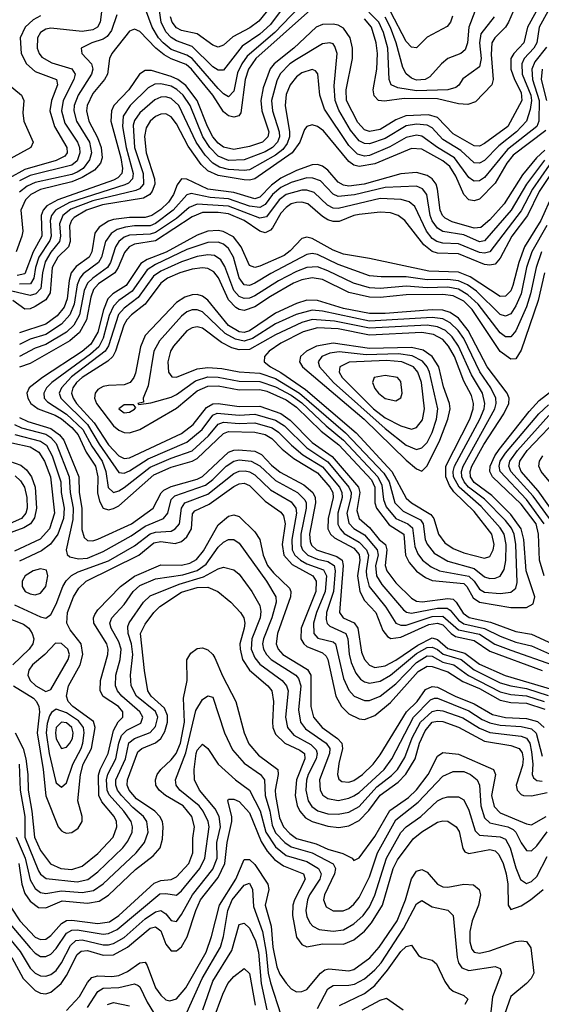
# Model space of a CAD drawing. Header units: inches. Extents: x 501365 to 657855, y 482276 to 547543.
# Tile 45 of 256: x 532210 to 534207, y 502231 to 505999. Entities that reach past the tile are written whole.
import ezdxf

# ---------------------------------------------------------------- set-up
doc = ezdxf.new("R2010")
doc.units = ezdxf.units.IN
doc.header["$MEASUREMENT"] = 0
doc.layers.add('A5530', color=7, linetype='Continuous')

msp = doc.modelspace()

# ---------------------------------------------------------------- linework, layer by layer
at = {"layer": 'A5530', "color": 5}
for points, elevation in [([(533310, 506079), (533187.4, 505950), (533081.3, 505858.7), (533060.3, 505830), (533044.5, 505795.5), (533030, 505725.3), (533010, 505703.1), (532990, 505715.5), (532970, 505735.7), (532870, 505850.2), (532850, 505863), (532790, 505884.6), (532758.9, 505910), (532741.3, 505930), (532717.4, 505970), (532683.4, 506063.4)], 2160), ([(533242.4, 506077.6), (533170, 505980.5), (533130, 505943.3), (533062.5, 505897.5), (532990, 505805.2), (532970, 505805.7), (532950, 505818.1), (532870, 505896.7), (532810, 505917.5), (532790, 505930.2), (532770, 505952.7), (532752, 505990), (532739.8, 506070)], 2140), ([(533323.5, 506036.5), (533113.7, 505850), (533086.5, 505810), (533073.2, 505770), (533057.2, 505642.8), (533049.1, 505630.9), (533030, 505625.9), (533010, 505630.9), (532990, 505646.5), (532949.6, 505710), (532868.6, 505810), (532847.2, 505827.2), (532790, 505848.8), (532763.8, 505863.8), (532731.6, 505890), (532670, 505953.2), (532650, 505963.2), (532630, 505954.7), (532563.3, 505870), (532554.1, 505850), (532546.8, 505790), (532535.4, 505770), (532490, 505716.9), (532468.6, 505670), (532466.2, 505650), (532474.8, 505610), (532508.6, 505548.6), (532522.3, 505510), (532525.5, 505470), (532520, 505450), (532496.8, 505423.2), (532450, 505394.4), (532410, 505378.8), (532290, 505348.9), (532252.9, 505330), (532232.2, 505310), (532214.6, 505270), (532222.1, 505190), (532218, 505170), (532196.3, 505110)], 2180), ([(534187.1, 506030), (534154.8, 505970), (534140.5, 505910), (534102.3, 505870), (534090.1, 505850), (534090.2, 505810), (534104.3, 505770), (534130, 505720.4), (534133.3, 505690), (534078.5, 505590), (533990, 505524.6), (533970, 505515.4), (533950, 505516.6), (533870, 505562.3), (533810, 505624.1), (533775.1, 505635.1), (533689, 505631), (533650, 505615.9), (533590, 505578.2), (533550, 505570.5), (533530, 505577.8), (533505.4, 505605.4), (533461.2, 505690), (533460.3, 505730), (533484.3, 505850), (533484.1, 505890), (533475.3, 505930), (533450, 505966.2), (533430, 505977.4), (533410, 505982.2), (533370, 505980.4), (533345.8, 505970), (533259.9, 505890), (533184.1, 505830), (533168.6, 505811.4), (533141.8, 505738.2), (533133.1, 505690), (533137, 505650), (533163.5, 505570), (533160.2, 505550), (533139.6, 505530), (533090, 505513.2), (533030, 505502.4), (532990, 505510.5), (532970, 505525.8), (532950, 505550.9), (532929.1, 505590), (532890, 505689.9), (532846.5, 505746.5), (532816.1, 505770), (532790, 505781.4), (532715.4, 505804.6), (532690, 505804.8), (532669.1, 505790.9), (532627.9, 505730), (532570.9, 505670), (532561.2, 505650), (532559.2, 505610), (532597.7, 505470), (532604.2, 505430), (532600.8, 505410), (532586.5, 505393.5), (532570, 505384.2), (532355.7, 505310), (532313.7, 505286.3), (532299.6, 505270), (532292, 505250), (532295.5, 505170), (532261.9, 505110), (532230, 505026.1), (532200.2, 505019.8)], 2220), ([(532526.5, 506050), (532518.1, 505990), (532507.5, 505970), (532490, 505959.7), (532450, 505953.1), (532330, 505966.6), (532310, 505962.5), (532290.1, 505950), (532278.7, 505930), (532277.1, 505890), (532284.3, 505870), (532295.5, 505855.5), (532333.3, 505833.3), (532410, 505811.4), (532423.2, 505790), (532417.7, 505770), (532376.3, 505690), (532370.5, 505650), (532383, 505603), (532431.7, 505530), (532439.3, 505510), (532440.7, 505490), (532430, 505459.3), (532410, 505441.6), (532250, 505402), (532210, 505382.2)], 2140), ([(534232, 506030), (534199.6, 505970), (534190.7, 505910), (534178.7, 505890), (534141.9, 505850), (534132.8, 505830), (534134.1, 505790), (534166.8, 505710), (534169.9, 505690), (534165, 505655), (534150.1, 505610), (534112.4, 505570), (534044, 505516), (533990, 505460.2), (533970, 505449.6), (533950, 505451.2), (533898.7, 505498.7), (533830, 505541), (533790, 505585.2), (533770, 505595.8), (533730, 505598.6), (533690, 505592.4), (533610, 505544.7), (533550, 505523.2), (533530, 505524.5), (533510, 505535.8), (533476.7, 505576.7), (533432.7, 505652.7), (533417.8, 505690), (533413.6, 505746.4), (533425.4, 505870), (533416.9, 505896.9), (533410, 505905.9), (533397.6, 505910), (533370, 505906.2), (533270, 505847.1), (533244.8, 505830), (533207.7, 505792.3), (533195.3, 505764.7), (533174, 505690), (533178, 505650), (533204.1, 505570), (533204.3, 505550), (533197.1, 505530), (533177.6, 505510), (533150, 505493.6), (533070, 505462), (533010, 505460.1), (532970, 505476.3), (532937.9, 505510), (532912, 505550), (532863.4, 505670), (532836.4, 505710), (532812.2, 505732.2), (532790, 505744.2), (532750, 505753.6), (532727.8, 505752.2), (532701.7, 505738.3), (532632.7, 505670), (532606.5, 505630), (532603.9, 505590), (532617.5, 505510), (532644.8, 505410), (532642.3, 505390), (532626.6, 505373.4), (532613.3, 505366.7), (532400.9, 505299.1), (532347.1, 505270), (532331.9, 505250), (532326.6, 505230), (532330.6, 505170), (532325.5, 505154.5), (532283.8, 505090), (532270.3, 505050), (532264.4, 505010), (532251.6, 504988.4), (532210, 504987)], 2240), ([(533170, 506047.5), (533126.2, 505993.8), (533091.7, 505968.3), (533026.2, 505933.8), (532990, 505901.7), (532970, 505894.3), (532950, 505901), (532890, 505944.3), (532830, 505957), (532810, 505967.4), (532794.4, 505990), (532787.9, 506010)], 2120), ([(534099, 506030), (534081.8, 505990), (534069.7, 505970), (534028.8, 505930), (534017.7, 505910), (534014.7, 505865.3), (534022.8, 505770), (534018.2, 505750), (533955, 505685), (533926.1, 505673.9), (533890, 505677.2), (533810, 505695.7), (533682.5, 505697.5), (533607.1, 505687.1), (533583.9, 505690), (533567.5, 505707.5), (533563.2, 505730), (533577, 505810), (533580.2, 505870), (533575.4, 505910), (533557, 505970), (533530, 506002.5)], 2180), ([(533953.3, 506030), (533930, 505970.9), (533925.2, 505910), (533916.3, 505883.7), (533899.2, 505870), (533849.5, 505850), (533824.6, 505830), (533780.1, 505779.9), (533762.7, 505770), (533730, 505767.9), (533710, 505775.2), (533690, 505791.1), (533676.5, 505816.5), (533651.9, 505910), (533630, 505969.5), (533610, 506008.8)], 2140), ([(533867.2, 506012.8), (533860.2, 505990), (533847, 505973), (533770, 505931.6), (533730, 505890.8), (533710, 505894.2), (533690, 505915.7), (533630.5, 506030.5)], 2120), ([(532290, 506013.6), (532261.8, 505998.2), (532231.3, 505970), (532212.4, 505930), (532216.2, 505870), (532236.7, 505830), (532270, 505800.9), (532351.3, 505770), (532355.3, 505750), (532331.4, 505690), (532325.7, 505650), (532344, 505590), (532391.3, 505510), (532391.9, 505490), (532383, 505477), (532350, 505459.7), (532230, 505426.2), (532170, 505391.9)], 2120), ([(532582.1, 506017.9), (532562.1, 505957.9), (532545.1, 505934.9), (532530, 505924.1), (532486.9, 505910), (532446, 505890), (532448.5, 505870), (532484.9, 505830), (532490.7, 505810), (532485.3, 505790), (532433.7, 505710), (532419.1, 505670), (532417.2, 505650), (532427.3, 505610), (532477.7, 505530), (532484.8, 505490), (532477.4, 505462.6), (532453.6, 505430), (532430, 505415.1), (532410, 505406.9), (532270, 505376.1), (532238.4, 505361.6), (532210, 505339.4)], 2160), ([(534027.4, 506010), (533975.2, 505944.8), (533970.7, 505910), (533977.2, 505850), (533970, 505818.4), (533907.3, 505772.7), (533891.4, 505748.6), (533880, 505740), (533850, 505730), (533730, 505726.6), (533658.1, 505738.1), (533632.6, 505750), (533624.3, 505770), (533620.1, 505890), (533603.1, 505950), (533584.8, 505990), (533547.2, 506027.2)], 2160), ([(534226.8, 505893.2), (534182.8, 505837.2), (534171.2, 505810), (534173.3, 505770), (534199.3, 505690), (534197.6, 505610), (534190, 505590), (534077.4, 505502.6), (533990, 505395.3), (533970, 505382.1), (533950, 505380.6), (533944.3, 505384.3), (533930, 505395.5), (533875.2, 505470), (533809.9, 505510), (533750, 505553.8), (533730, 505556.5), (533690, 505548), (533627.1, 505512.9), (533550, 505478.9), (533530, 505476.5), (533503.9, 505483.9), (533470, 505517.3), (533376.7, 505656.7), (533359.4, 505710), (533351.4, 505791.4), (533342.9, 505802.9), (533330, 505808.5), (533290, 505795.2), (533270, 505780.6), (533245.2, 505750), (533230, 505712.9), (533226, 505670), (533243.7, 505570), (533242.8, 505550), (533234.6, 505525.4), (533217.4, 505502.6), (533190, 505480.1), (533090, 505424.7), (533070, 505421.5), (533010, 505425.8), (532974.9, 505434.9), (532949.4, 505449.4), (532920.9, 505480.9), (532886.4, 505530), (532819.7, 505670), (532790, 505697.1), (532770, 505703.5), (532750, 505702.6), (532727.7, 505692.3), (532670, 505642.5), (532650, 505613.5), (532644.9, 505595.1), (532649.4, 505510), (532682.9, 505410), (532684.1, 505370), (532669, 505351), (532655.3, 505344.7), (532490, 505305.5), (532406.6, 505273.4), (532375.5, 505250), (532362.8, 505217.2), (532366.1, 505170), (532362.8, 505150), (532330, 505108.9), (532308.2, 505071.8), (532297.2, 505030), (532291.5, 504970), (532271.9, 504950), (532250, 504943.6), (532130, 504971.3)], 2260), ([(534210, 505810), (534206.3, 505770), (534227, 505690)], 2280), ([(532158.9, 505758.9), (532216.8, 505710), (532221.4, 505701.4), (532225.9, 505690), (532222.2, 505642.2), (532225.9, 505610), (532261.6, 505530), (532252.7, 505510), (532147.8, 505452.2)], 2080), ([(534225.2, 505574.8), (534099.7, 505480.3), (534075.6, 505450), (534030, 505373.6), (533970, 505312.5), (533950, 505305.2), (533929.4, 505310), (533910, 505330.4), (533880.6, 505400.6), (533856.9, 505436.9), (533830, 505458.3), (533750, 505503), (533710, 505506.5), (533570, 505447.5), (533510, 505437.7), (533490, 505442.4), (533470, 505455.9), (533373.5, 505573.5), (533350, 505590.7), (533330, 505596.7), (533310, 505590.5), (533301.2, 505578.8), (533283, 505530), (533253.6, 505490), (533110, 505390), (533090, 505384.2), (533070, 505385.6), (532970, 505402.6), (532930, 505420.4), (532904.9, 505444.9), (532855.5, 505515.5), (532810, 505600.1), (532790, 505627.2), (532770, 505638.4), (532750, 505637.2), (532730, 505628), (532709.4, 505610), (532694.8, 505585.2), (532687.7, 505552.3), (532695, 505490), (532726.2, 505390), (532727.4, 505370), (532717.8, 505342.2), (532708.8, 505330), (532684.3, 505315.7), (532527.5, 505290), (532466.1, 505270), (532418.6, 505241.4), (532408.2, 505230), (532401.2, 505210), (532404.1, 505150), (532396.6, 505130), (532355.8, 505090), (532334.6, 505050), (532326.5, 504953.5), (532310, 504927.3), (532270, 504901.1), (532250, 504892.3), (532230, 504891), (532184.4, 504924.4)], 2280), ([(534220.9, 505499.1), (534189.2, 505470), (534134.8, 505405.2), (534065.4, 505294.6), (534010, 505232.6), (533976, 505204), (533950, 505200.5), (533865.4, 505225.4), (533839.3, 505239.3), (533828.9, 505250), (533819.7, 505270), (533810.4, 505350), (533804.2, 505370), (533789.6, 505389.6), (533770, 505402.2), (533730, 505414.4), (533670, 505408.4), (533529.5, 505369.5), (533470, 505362.3), (533450, 505365.4), (533430, 505376.9), (533390, 505423.5), (533370, 505438.7), (533350, 505445), (533330, 505443.2), (533270, 505421.6), (533210, 505393), (533174.1, 505365.9), (533130, 505320.3), (533110, 505313.8), (533030, 505338.1), (532930, 505350), (532850, 505388.7), (532830, 505390.4), (532813, 505367), (532798.5, 505330), (532779.4, 505300.6), (532750, 505272.8), (532716, 505250), (532690, 505241.8), (532630, 505242), (532570, 505234), (532550, 505227.8), (532514.7, 505205.3), (532498.5, 505181.5), (532485.9, 505110), (532475.9, 505090), (532426.2, 505053.8), (532407.7, 505030), (532399.5, 505000.5), (532392.5, 504930), (532381.1, 504898.9), (532354.1, 504865.9), (532310, 504834.1), (532210, 504800.7)], 2320), ([(534237.6, 505442.4), (534173.8, 505350), (534130, 505266.8), (534010, 505110.2), (533990, 505105), (533970, 505108.1), (533890, 505140.8), (533830, 505144.3), (533807.8, 505150), (533790, 505161.9), (533767.8, 505190), (533723.5, 505283.5), (533701.6, 505301.6), (533670.4, 505310.4), (533590, 505315.2), (533430, 505276.5), (533410, 505278), (533389.3, 505289.4), (533337.7, 505337.7), (533310, 505346.5), (533290, 505346.4), (533230, 505330), (533203.5, 505310), (533155.1, 505244.9), (533130, 505239), (533010, 505285.9), (532890, 505293.1), (532859.5, 505280.5), (532810, 505238.5), (532730, 505184), (532710, 505177.6), (532630, 505174), (532610, 505166.6), (532590, 505150.2), (532577.6, 505130), (532558.1, 505070), (532546.3, 505050), (532489.8, 505010), (532469.2, 504990), (532457.6, 504962.5), (532439.1, 504870), (532417.7, 504830), (532390, 504803.4), (532310, 504756.2), (532270, 504741.8), (532209.6, 504710.4)], 2360), ([(534219.2, 505460.8), (534151.1, 505368.9), (534091.7, 505270), (533990, 505152.1), (533970, 505148.9), (533910, 505175.1), (533830, 505188.1), (533810, 505201), (533790, 505229.1), (533781.9, 505250), (533768.7, 505330), (533751.8, 505351.8), (533730, 505361.5), (533610, 505357.2), (533491.7, 505328.3), (533430, 505322.3), (533410, 505331.3), (533362.5, 505382.5), (533332.9, 505392.9), (533310, 505393.3), (533250, 505376.3), (533210, 505357.1), (533178.7, 505330), (533150, 505292.2), (533130, 505279.6), (533090, 505285.7), (533010, 505313.9), (532938.9, 505318.9), (532866.8, 505333.2), (532850, 505328.1), (532797.9, 505270), (532730, 505218.5), (532710, 505209.5), (532650, 505210), (532614.7, 505205.3), (532584, 505196), (532559.9, 505180.1), (532539.2, 505150), (532522.9, 505090), (532512.5, 505070), (532453.8, 505026.2), (532440, 505010), (532430, 504983.7), (532418.5, 504910), (532402.8, 504870), (532370, 504834), (532310, 504794.7), (532250, 504776), (532210, 504755.8)], 2340), ([(534255, 505425), (534199.2, 505340.8), (534154.4, 505250), (534094.3, 505170), (534050, 505086.8), (534030, 505063.6), (534010, 505059), (533990, 505062.4), (533890, 505102.5), (533810, 505105.7), (533790, 505111.4), (533757.1, 505137.1), (533685.3, 505230), (533659.4, 505250), (533630, 505259.4), (533590, 505261.7), (533510, 505252.9), (533490, 505249.6), (533433.1, 505226.9), (533410, 505226.5), (533390, 505232.7), (533370, 505245.7), (533313.6, 505293.6), (533290, 505300.2), (533270, 505299.1), (533250, 505293.8), (533230, 505280.8), (533210, 505257.9), (533177.8, 505202.2), (533170, 505192.9), (533150, 505183.6), (533130, 505189.3), (533069.9, 505230), (533010, 505255.5), (532970, 505261.6), (532910, 505260.5), (532870, 505244), (532730, 505152.3), (532650, 505140), (532629.2, 505130), (532611.5, 505108.5), (532587.8, 505050), (532574.9, 505030), (532512.5, 504987.5), (532493.4, 504966.6), (532482.8, 504937.2), (532466.2, 504850), (532438.6, 504801.4), (532401.8, 504770), (532250, 504682.6), (532210, 504668.5)], 2380), ([(534250, 505329.4), (534205.5, 505230), (534143.4, 505130), (534121.6, 505070), (534098.8, 504981.2), (534090, 504961.1), (534070, 504940.9), (534050, 504939.3), (533934.4, 505014.4), (533890, 505033), (533776.6, 505036.6), (533550, 505084.6), (533450, 505101), (533410, 505117), (533330, 505161), (533310, 505167), (533290, 505162), (533246.3, 505113.7), (533223.1, 505096.9), (533130, 505055.6), (533110, 505050.6), (533090, 505058.6), (533058.6, 505130), (533028.5, 505168.5), (532988.7, 505188.7), (532970, 505192.3), (532930, 505189.8), (532890, 505174.9), (532770.5, 505109.5), (532698.2, 505081.8), (532674.3, 505065.7), (532617.8, 504982.2), (532566.8, 504950), (532547.2, 504930), (532530.9, 504889.1), (532510, 504803.1), (532482.8, 504757.2), (532450, 504729.1), (532297.5, 504630), (532247, 504590), (532238.2, 504570), (532241, 504550), (532252.6, 504530), (532281.4, 504510), (532345.5, 504485.5), (532370, 504471), (532410, 504438), (532434.2, 504410), (532464.4, 504344.4), (532500.5, 504290), (532508.8, 504250), (532507.7, 504187.7), (532515.9, 504155.9), (532530, 504129.7), (532550, 504123.2), (532570, 504127.8), (532590, 504138.9), (532723.3, 504256.7), (532790, 504285.9), (532870, 504308.8), (532890, 504319.9), (532990, 504415.8), (533010, 504422.5), (533110, 504420.5), (533150, 504411.1), (533175.8, 504395.8), (533214.9, 504354.9), (533259.7, 504319.7), (533350, 504264.9), (533397.9, 504210), (533408.6, 504190), (533411, 504170), (533390.9, 504090), (533390.5, 504050), (533399.8, 504030), (533415.5, 504015.5), (533490, 503976.5), (533510, 503951.7), (533512, 503930), (533503.1, 503870), (533512.8, 503810), (533530, 503776.4), (533573.8, 503730), (533600.8, 503660.8), (533618, 503638), (533631.2, 503631.2), (533670, 503636), (533776.3, 503683.7), (533810, 503689.9), (533830, 503682.7), (533862.2, 503650), (533879, 503639), (533950, 503623.3), (534010, 503582.1), (534210, 503507.7)], 2420), ([(534228.8, 505211.2), (534170.4, 505110), (534150.9, 505050), (534130, 504949.9), (534110, 504904.3), (534090, 504873.7), (534070, 504864.7), (534050, 504870.3), (533959.6, 504959.6), (533924.3, 504984.3), (533890, 504999.2), (533850, 505005.2), (533770, 505003.1), (533690, 505014.6), (533594.2, 505014.2), (533550, 505018.8), (533430, 505061.6), (533350, 505100.8), (533330, 505104.5), (533310, 505100.4), (533171.8, 505028.2), (533110, 504990.2), (533090, 504982.2), (533070, 504984.7), (533050.8, 505010.8), (533029.2, 505090), (533010, 505123.9), (532990, 505140.1), (532970, 505147.4), (532930, 505146.5), (532850, 505118.8), (532730, 505062), (532698.8, 505041.2), (532640.6, 504959.4), (532590, 504923.9), (532570, 504903), (532553.3, 504866.7), (532530, 504779.9), (532512.9, 504747.1), (532481.1, 504718.9), (532333, 504610), (532313.3, 504590), (532302.1, 504570), (532304.1, 504550), (532316.8, 504536.8), (532390, 504488.7), (532452.3, 504430), (532486.4, 504366.4), (532526.2, 504310), (532540.6, 504270), (532548.7, 504208.7), (532570, 504189.7), (532590, 504195.5), (532610, 504208), (532710, 504286.4), (532790, 504321.2), (532870, 504349.4), (532933.5, 504406.5), (532970, 504451.2), (532990, 504458.3), (533050, 504453.6), (533110, 504456.1), (533176.7, 504436.7), (533200.7, 504420.7), (533250.5, 504370.5), (533294.2, 504334.2), (533370, 504287.7), (533434, 504210), (533443.9, 504190), (533444.7, 504170), (533428, 504110), (533428.2, 504068.2), (533436.6, 504050), (533453, 504033), (533510, 504000), (533537.7, 503970), (533545.3, 503950), (533536.2, 503890), (533537.4, 503870), (533548.5, 503830), (533612.6, 503750), (533650, 503690), (533670, 503681.9), (533690, 503681.7), (533790, 503714.3), (533830, 503716.2), (533890, 503664), (533970, 503646.7), (534029.5, 503609.5), (534090, 503586.4), (534250, 503529.9)], 2440), ([(534208.5, 505110), (534187.1, 505050), (534165.8, 504950), (534150, 504899.6), (534110, 504807.6), (534090, 504785.4), (534070, 504784.8), (534050, 504800.9), (533965.9, 504910), (533926.5, 504946.5), (533890, 504967.3), (533850, 504975.4), (533770, 504973.3), (533690, 504979.6), (533590, 504970.4), (533550, 504973), (533487.7, 504990), (533390, 505038), (533350, 505052.9), (533310, 505050.4), (533270, 505034.9), (533200.8, 504999.2), (533110, 504942.1), (533090, 504932.9), (533070, 504931.6), (533050, 504939.8), (533030, 504963.1), (532995, 505055), (532979.9, 505079.9), (532956.1, 505096.1), (532930, 505099.1), (532890, 505092.5), (532830, 505072), (532750, 505036.6), (532723, 505017), (532664.1, 504935.9), (532610, 504895.4), (532589.1, 504870.9), (532549.6, 504750.4), (532537.6, 504730), (532408.3, 504631.7), (532369.8, 504590), (532361.3, 504570), (532367.4, 504550), (532469.5, 504449.5), (532514.5, 504374.5), (532590, 504265.7), (532610, 504263.9), (532630, 504272.2), (532701.5, 504318.5), (532850, 504381.9), (532908.9, 504430), (532950, 504485.4), (532966.9, 504493.1), (533050, 504486), (533110, 504489.7), (533190, 504466.9), (533224.4, 504444.4), (533310, 504360.2), (533390, 504306.7), (533470.6, 504210), (533478.9, 504190), (533478.1, 504170), (533462.4, 504110), (533470, 504072.7), (533490, 504051.8), (533530, 504027.1), (533579, 503970), (533582.2, 503950), (533571.9, 503910), (533576.9, 503870), (533596.8, 503836.8), (533680.1, 503740.1), (533691.7, 503731.7), (533710, 503727.3), (533810, 503746.7), (533847.1, 503747.1), (533858.9, 503738.9), (533890, 503700.4), (533910, 503686.9), (533989.6, 503669.6), (534050, 503639.2), (534110, 503616.8), (534170, 503602.3), (534250, 503567.5)], 2460), ([(534220.1, 505030), (534195.2, 504924.8), (534130, 504734.4), (534110, 504701.6), (534090, 504699.5), (534050, 504729.2), (533942.4, 504890), (533910, 504922), (533870, 504942.6), (533830, 504947.1), (533690, 504945.9), (533590, 504935.4), (533550, 504937.6), (533470, 504955), (533370, 505004.1), (533330, 505010.8), (533290, 505002.9), (533258.3, 504990), (533170, 504940.2), (533110, 504899.7), (533070, 504885.8), (533050, 504889.7), (533037.8, 504897.8), (533010, 504926.9), (532971.3, 505011.3), (532953.9, 505033.9), (532930, 505047.3), (532910, 505049.4), (532870, 505043.6), (532822.8, 505030), (532775.5, 505010), (532750, 504991), (532690.3, 504910), (532637.8, 504870), (532620, 504850), (532608.7, 504830), (532577.6, 504730), (532566.7, 504710), (532547.7, 504692.3), (532449.2, 504630), (532427.3, 504610), (532413.8, 504590), (532409.2, 504570), (532414.4, 504550), (532427.9, 504530), (532495.9, 504455.9), (532550, 504372.4), (532590, 504329.8), (532610, 504319.6), (532630, 504321.9), (532830, 504415.2), (532874.6, 504450), (532925.7, 504514.3), (532950, 504528.3), (532970, 504530.4), (533050, 504518.2), (533130, 504520.3), (533210, 504491.8), (533245.8, 504465.8), (533330, 504381.2), (533406.8, 504326.8), (533507.7, 504210), (533512.3, 504190), (533500.9, 504120.9), (533509.5, 504090), (533550, 504055.2), (533587, 504010), (533610.7, 503990), (533616.1, 503970), (533609.6, 503910), (533615.5, 503890), (533650, 503844), (533710, 503785.1), (533730, 503773.9), (533750.5, 503770.5), (533850, 503783.3), (533870, 503780.7), (533881.8, 503770), (533907.6, 503727.6), (533931.4, 503711.4), (534012.6, 503692.7), (534110, 503658), (534170, 503647.3), (534250, 503609.8)], 2480), ([(534218.2, 503870), (534200, 503930), (534196.9, 504030), (534187.2, 504070), (534130, 504144.7), (534020.8, 504250), (534009.8, 504270), (534011, 504290), (534028.7, 504330), (534045.4, 504354.6), (534160.5, 504499.5), (534198.7, 504541.3), (534255.6, 504584.4)], 2480), ([(534218.4, 504070), (534150, 504163.1), (534050.2, 504270), (534045.3, 504290), (534050.1, 504310), (534070, 504339.4), (534198.3, 504490), (534234.6, 504525.4)], 2460), ([(534238.9, 504090), (534175.7, 504175.7), (534091.2, 504270), (534083, 504290), (534086.7, 504310), (534116.2, 504350), (534236.3, 504483.7)], 2440), ([(534270.4, 504090), (534195.5, 504195.5), (534130, 504270), (534122.2, 504290), (534124.9, 504310), (534152.7, 504350), (534290, 504493.2)], 2420), ([(532190, 504450.3), (532217.3, 504437.3), (532310, 504413), (532330, 504399.9), (532350, 504377.1), (532400.1, 504250), (532403.5, 504190), (532415.4, 504130), (532413.3, 504086.7), (532388.3, 503970), (532392, 503952), (532402.7, 503942.7), (532435.2, 503935.2), (532470, 503938.5), (532530, 503963.9), (532636.6, 504023.4), (532690, 504060.9), (532760.9, 504090), (532777.3, 504110), (532790, 504162.2), (532803.6, 504176.4), (532922, 504218), (532950, 504239.4), (533001.1, 504290), (533030, 504309.8), (533050, 504314.4), (533097, 504310), (533130, 504291.1), (533190, 504235.3), (533273.6, 504190), (533302, 504162), (533307.1, 504150), (533307.4, 504130), (533287, 504030), (533286.7, 503986.7), (533293.6, 503970), (533313.9, 503950), (533350, 503934.6), (533390, 503925.3), (533414.5, 503910), (533417.9, 503890), (533411.3, 503810), (533384.4, 503730), (533383.4, 503703.4), (533387.8, 503687.8), (533397.8, 503677.8), (533458.7, 503650), (533467.1, 503630), (533471.1, 503571.1), (533479.3, 503539.3), (533497.7, 503497.7), (533515.5, 503475.5), (533530, 503465.3), (533550, 503459.7), (533590, 503467), (533630, 503490.3), (533730, 503573), (533770, 503596.8), (533790, 503598.1), (533810, 503588.6), (533831, 503571), (533900.2, 503550), (533950.3, 503510.3), (534050, 503461.3), (534090, 503449.1), (534150, 503439.5), (534233, 503413)], 2360), ([(532210, 504476.4), (532241.1, 504461.1), (532330, 504434.8), (532363, 504410), (532379.2, 504390), (532436.9, 504250), (532437.9, 504190), (532448.4, 504130), (532447.8, 504047.8), (532457.7, 504017.7), (532470, 504006), (532490, 504004.9), (532510, 504010.9), (532637.8, 504070), (532720.9, 504130), (532751.7, 504188.3), (532761.8, 504198.2), (532790, 504212.9), (532890, 504241), (532910, 504250.7), (533010, 504343.4), (533030, 504351.6), (533047.4, 504352.6), (533110, 504347.8), (533135.5, 504335.5), (533174.3, 504294.3), (533207.7, 504267.7), (533298.4, 504218.4), (533332, 504190), (533341.2, 504170), (533342.2, 504150), (533319.7, 504030), (533321.7, 504001.7), (533327.4, 503987.4), (533346.7, 503970), (533424.7, 503944.7), (533444.2, 503930), (533449, 503910), (533434.1, 503730), (533448.4, 503710), (533490.2, 503690.2), (533505, 503670), (533518.6, 503578.6), (533530.9, 503550.9), (533550, 503528.9), (533570, 503520.2), (533610, 503526.2), (533650, 503548), (533734.3, 503605.7), (533790, 503632.8), (533810, 503626.3), (533850, 503592.2), (533915.1, 503575.1), (533970, 503532.4), (534068.7, 503488.7), (534250, 503435.3)], 2380), ([(532191.6, 504411.7), (532290, 504386.3), (532312.4, 504370), (532335.1, 504330), (532367.8, 504230), (532369, 504189), (532380, 504130), (532377.6, 504090), (532356.6, 504030), (532328.1, 503991.9), (532293.2, 503966.8), (532210, 503926.4)], 2340), ([(532179.7, 504379.7), (532250, 504364), (532283.9, 504343.9), (532305.8, 504310), (532328.8, 504250), (532342.9, 504110), (532323.8, 504050), (532288.7, 504011.3), (532190, 503965.4)], 2320), ([(532150, 504316.8), (532214.2, 504294.2), (532236.1, 504276.1), (532254.8, 504250), (532268.9, 504210), (532274.5, 504130), (532267.5, 504092.5), (532251, 504069), (532225.5, 504054.5), (532150, 504026.5)], 2280), ([(534257.1, 504210), (534206.9, 504270), (534198.1, 504290), (534200.6, 504310), (534212.9, 504330)], 2380), ([(532190, 503760.1), (532290, 503713.6), (532310.9, 503709.1), (532330, 503722.7), (532350, 503762.3), (532375.1, 503830), (532388.1, 503851.9), (532408.2, 503871.8), (532434, 503886), (532550, 503928.1), (532650, 503984.8), (532710, 504031.6), (532730, 504037.5), (532790, 504041.8), (532805.3, 504050), (532822.1, 504070), (532830, 504130), (532842.3, 504150), (532930, 504183), (533030, 504262.1), (533050, 504271.4), (533073, 504273), (533090, 504269.1), (533110, 504257.2), (533170, 504200.3), (533250, 504154.1), (533267.3, 504130), (533270.2, 504110), (533252.3, 504010), (533253.1, 503970), (533263.9, 503950), (533285.4, 503930), (533310, 503916.5), (533373.9, 503893.9), (533385.4, 503870), (533379.4, 503810), (533346.5, 503730), (533335.2, 503690), (533335.9, 503650), (533352, 503632), (533410, 503618), (533418.8, 503610), (533450, 503477.3), (533470, 503433.4), (533490.3, 503410.3), (533530, 503393.6), (533550, 503394), (533590, 503409.8), (533650, 503457.8), (533730, 503538.9), (533770, 503564.5), (533790, 503562.9), (533830, 503540.5), (533872.5, 503530), (533929, 503489), (534050, 503427), (534090, 503417), (534150, 503410.9), (534218.3, 503390)], 2340), ([(532193.5, 504253.5), (532213.8, 504233.8), (532228.2, 504210), (532237.7, 504170), (532238.4, 504130), (532233.3, 504110), (532217.4, 504090), (532128.7, 504051.3)], 2260), ([(532186.9, 503450), (532262.7, 503402.7), (532274.9, 503390), (532284, 503370), (532285.6, 503350), (532276.8, 503270), (532300.3, 503130), (532310, 503028.6), (532358, 502910), (532370, 502894.8), (532379.6, 502890), (532390, 502885.8), (532410, 502888.2), (532434.7, 502905.3), (532449.4, 502930), (532449.5, 502950), (532433.4, 503010), (532443.4, 503110), (532453.7, 503150), (532484.7, 503210), (532499, 503290), (532492.9, 503312.9), (532413.2, 503370), (532395.6, 503390), (532388.8, 503410), (532397.6, 503450), (532441.3, 503530), (532452, 503570), (532445.6, 503610), (532403.5, 503663.5), (532391.2, 503690), (532393.3, 503730), (532415.9, 503790), (532436.1, 503823.9), (532464.9, 503850), (532666.1, 503950), (532723.2, 503996.8), (532750, 504001.5), (532806, 503994), (532830, 504002.3), (532850, 504019.5), (532868.2, 504050), (532872.4, 504107.6), (532880.9, 504119.1), (532935.1, 504144.9), (533030, 504212.7), (533050, 504222.2), (533070, 504224.6), (533090, 504216.8), (533150, 504156), (533210, 504114), (533219.9, 504099.9), (533226.6, 504070), (533215.2, 503990), (533221.3, 503950), (533253.4, 503913.4), (533331.9, 503870), (533345.6, 503850), (533343.4, 503810), (533288.4, 503670), (533286.2, 503630), (533297.5, 503610), (533310, 503599.5), (533370, 503575.4), (533383.6, 503563.6), (533390.4, 503550), (533420.3, 503410), (533442.2, 503370), (533470, 503342.2), (533510, 503323), (533530, 503321.2), (533570, 503336.4), (533630, 503385.2), (533735.6, 503504.4), (533770, 503525.3), (533790, 503523.2), (533850, 503503.2), (533906.6, 503466.6), (533970, 503438.8), (534050, 503394.1), (534090, 503386.1), (534150, 503382.8), (534220.5, 503360.5)], 2320), ([(532193.1, 503270), (532223.5, 503210), (532233.3, 503170), (532241.9, 503110), (532243.2, 503050), (532257.2, 502970), (532266.4, 502870), (532290, 502819.3), (532328, 502768), (532367.1, 502750), (532410, 502747), (532450, 502758.9), (532510, 502807.3), (532567.9, 502870), (532582.4, 502910), (532580.4, 502930), (532572.1, 502950), (532525, 503005), (532513.3, 503030), (532512.3, 503107.7), (532517.9, 503130), (532549.4, 503190), (532570, 503278.3), (532587.8, 503312.2), (532604.6, 503330), (532605.4, 503350), (532588.7, 503370), (532529.2, 503409.2), (532518.8, 503430), (532519.9, 503470), (532547.5, 503570), (532549.2, 503590), (532544.1, 503610), (532494.2, 503690), (532493.1, 503710), (532497.7, 503722.3), (532510, 503740.5), (532596.8, 503830), (532650, 503868.8), (532750, 503913.2), (532830, 503911), (532861, 503919), (532886.6, 503933.4), (532914.4, 503965.6), (532970, 504065.3), (533010, 504098.7), (533030, 504104.5), (533050, 504097.2), (533110, 504039.4), (533130, 504009.2), (533143, 503950), (533159.6, 503910), (533181.9, 503881.9), (533243.4, 503823.4), (533248.6, 503810), (533247.5, 503790), (533196.7, 503650), (533191.6, 503610), (533199.2, 503590), (533217.1, 503570), (533311.9, 503511.9), (533325.5, 503490), (533325, 503370), (533335.5, 503330), (533368.7, 503290), (533427.5, 503247.5), (533443.8, 503230), (533446.5, 503210), (533431.7, 503151.7), (533427.6, 503110), (533432.6, 503092.6), (533443.8, 503083.8), (533470, 503080.7), (533490, 503086.8), (533522.6, 503110), (533563.3, 503150), (533590, 503186.1), (533691.6, 503350), (533731.7, 503390), (533764, 503436), (533790, 503447.3), (533810, 503443.9), (533877.5, 503410), (533950, 503381.2), (534019.8, 503339.8), (534070, 503328.2), (534150, 503324.6), (534193, 503313), (534218.6, 503290)], 2280), ([(532208, 503150), (532211.8, 503050), (532229.9, 502950), (532229.5, 502870), (532281.9, 502741.9), (532290, 502728.5), (532311.6, 502711.6), (532430, 502699.5), (532471.2, 502708.8), (532510, 502737.9), (532605, 502830), (532624.7, 502855.3), (532640.7, 502890), (532642.5, 502910), (532636.9, 502930), (532608.7, 502970), (532552.5, 503032.5), (532545.4, 503050), (532543.1, 503090), (532547.9, 503112.1), (532578.7, 503170), (532590.3, 503230), (532600.6, 503259.4), (532620.5, 503279.5), (532673.5, 503306.5), (532682.1, 503330), (532670.6, 503350), (532601, 503410), (532584.4, 503430), (532577.6, 503450), (532578.7, 503490), (532595.1, 503550), (532598.9, 503590), (532590, 503617.4), (532560.1, 503670), (532555.8, 503690), (532562.9, 503710), (532610, 503761.2), (532645.3, 503810), (532670, 503833.5), (532730, 503859.3), (532834.8, 503874.8), (532890, 503890.9), (532924.2, 503915.8), (532970, 503980.7), (532990, 503999.2), (533010, 504009.1), (533030, 504009), (533050, 503995.9), (533154.7, 503850), (533190.5, 503790.5), (533191.6, 503770), (533176, 503710), (533143.5, 503630), (533140.3, 503610), (533143.9, 503590), (533154.7, 503570), (533173.1, 503550), (533267.3, 503490), (533277.7, 503477.7), (533286, 503450), (533277.7, 503357.7), (533284.7, 503310), (533304.4, 503284.4), (533383.8, 503230), (533398.1, 503210), (533396.3, 503190), (533357.6, 503090), (533360.6, 503050), (533371.1, 503031.1), (533390, 503017.9), (533430, 503011.3), (533470, 503019.4), (533490, 503028.5), (533510, 503041.8), (533605.7, 503130), (533634.6, 503170), (533718.2, 503330), (533783.5, 503396.5), (533798, 503402), (533810, 503402.4), (533930, 503354.5), (533981.3, 503321.3), (534010, 503308.2), (534050, 503298.9), (534130, 503293.6), (534170, 503284.8), (534188.2, 503268.2), (534210, 503180.1)], 2260), ([(532196.4, 502870), (532231.1, 502790), (532250, 502706.8), (532270, 502673.8), (532290, 502659), (532310, 502654.2), (532370, 502665.4), (532450, 502658.2), (532493.4, 502666.6), (532530, 502691.6), (532656.4, 502810), (532688.6, 502850), (532701.5, 502890), (532697.3, 502930), (532683.7, 502950), (532643.7, 502983.7), (532599.6, 503030), (532584.4, 503050), (532577.7, 503070), (532578.8, 503090), (532615.9, 503170), (532628.2, 503231.8), (532650, 503248.6), (532710, 503270.7), (532730, 503293.8), (532738.9, 503330), (532730, 503351), (532657.3, 503410), (532637.2, 503450), (532634.5, 503490), (532643.2, 503570), (532637.7, 503610), (532624.9, 503650), (532623.9, 503676.1), (532628.9, 503691.1), (532684.7, 503770), (532710, 503794.6), (532821.1, 503838.9), (532913.5, 503866.5), (532970, 503897), (532990, 503903.3), (533030, 503894.1), (533050, 503876.3), (533099.6, 503810), (533130, 503756.5), (533134, 503734), (533131.4, 503710), (533099.1, 503630), (533096.1, 503590), (533110, 503556.2), (533130, 503532.5), (533214.8, 503470), (533232.2, 503450), (533237.5, 503430), (533228.3, 503330), (533235.6, 503290), (533260.3, 503260.4), (533324.8, 503224.8), (533345, 503205), (533349.4, 503190), (533344.8, 503170), (533315.2, 503110), (533308.8, 503088.8), (533306, 503050), (533314.3, 503010), (533328.3, 502988.3), (533351.5, 502971.5), (533390, 502959.9), (533430, 502957.8), (533470, 502966.6), (533510, 502988.4), (533577.5, 503062.5), (533633.9, 503106.1), (533656.3, 503130), (533684.8, 503175.2), (533712.3, 503250), (533745.1, 503310), (533790, 503350.9), (533810, 503356.5), (533830, 503354.1), (533906.7, 503326.7), (533970, 503287.7), (534010, 503271.4), (534130, 503256.4), (534150, 503248.9), (534163, 503230), (534170, 503197.6), (534174.7, 503150), (534172.4, 503110), (534177.7, 503097.7), (534190, 503087.4), (534210, 503084.6)], 2240), ([(532207, 502770), (532218, 502690), (532230, 502654.3), (532250, 502625.3), (532281.8, 502601.8), (532310, 502599.4), (532373, 502627), (532470, 502617.6), (532514.7, 502625.3), (532550, 502648.9), (532653.8, 502746.2), (532721.2, 502798.8), (532747.8, 502830), (532756.8, 502863.2), (532759.9, 502910), (532756.6, 502930), (532746.9, 502950), (532727.3, 502970), (532656.8, 503016.8), (532629.3, 503050), (532621.1, 503070), (532622.4, 503090), (532663.1, 503196.9), (532677.3, 503210), (532730, 503230.8), (532750, 503248.2), (532765.5, 503274.5), (532776.2, 503310), (532776, 503336), (532764.6, 503364.6), (532713.7, 503410), (532701.2, 503430), (532687.9, 503507.9), (532673.2, 503650), (532690, 503685.2), (532723.2, 503730), (532746.6, 503753.4), (532830, 503808.5), (532890, 503825.3), (532930, 503827.3), (532969.4, 503810), (533019.2, 503770), (533056.2, 503730), (533068.7, 503710), (533072.2, 503690), (533069.2, 503670), (533053.4, 503610), (533053.7, 503590), (533063.8, 503550), (533089.8, 503510), (533160.6, 503450), (533175.1, 503430), (533181.5, 503390), (533177.7, 503310), (533179.8, 503290), (533190, 503264), (533224.7, 503230), (533283.3, 503203.3), (533300.2, 503190), (533302.4, 503170), (533269.9, 503090), (533265, 503030), (533272.2, 502992.2), (533282.3, 502970), (533304.7, 502944.7), (533330, 502930), (533390, 502912.9), (533432.1, 502907.9), (533470, 502913.5), (533510, 502934.4), (533547.3, 502972.7), (533590, 503031.6), (533658.7, 503081.3), (533688.5, 503111.5), (533724.4, 503170), (533740.8, 503230), (533762.7, 503277.3), (533790, 503310), (533810, 503314.9), (533830, 503312.5), (533890, 503291.2), (533990, 503237.3), (534090, 503221.7), (534122.4, 503210), (534133.7, 503193.7), (534138, 503170), (534134.9, 503145.1), (534110.6, 503070), (534114.4, 503050), (534130, 503033.1), (534138.5, 503030), (534170, 503028), (534230, 503041.3)], 2220), ([(532153.1, 503713.1), (532225.1, 503685.1), (532244.6, 503670), (532258.6, 503650), (532264, 503630), (532260.9, 503610), (532247, 503590), (532184.1, 503530)], 2320), ([(532178.6, 502598.6), (532210.8, 502550), (532270, 502488.3), (532290, 502478.5), (532310, 502479.6), (532330, 502493.9), (532370, 502539.9), (532390, 502551.3), (532410, 502553.1), (532510, 502539.5), (532553.7, 502546.3), (532589.8, 502570.2), (532725.7, 502694.3), (532750, 502704.7), (532790, 502708.9), (532810, 502718.8), (532858.2, 502770), (532873, 502810), (532873.3, 502866.7), (532879.3, 502910), (532868.7, 502950), (532835.6, 502990), (532768, 503030), (532743.6, 503050), (532731.4, 503070), (532729.9, 503090), (532736.3, 503110), (532750.3, 503130), (532790, 503166.5), (532808.9, 503191.1), (532826.1, 503230), (532841.1, 503310), (532838, 503402), (532851.9, 503470), (532850.7, 503549.3), (532865.2, 503574.8), (532890, 503592.3), (532910, 503594.4), (532930, 503587.5), (532949.7, 503569.7), (532956.9, 503556.9), (532987.3, 503487.3), (533038.1, 503390), (533069.1, 503270), (533087.7, 503227.7), (533124.5, 503184.5), (533198.6, 503130), (533199.5, 503110), (533188.8, 503050), (533190.2, 503030), (533204.7, 502944.7), (533219.8, 502910), (533244, 502884), (533270, 502865.9), (533345.3, 502845.3), (533390, 502824.9), (533447.9, 502807.9), (533483.2, 502790), (533490, 502780.8), (533510, 502790.8), (533570, 502873.3), (533627.6, 502972.4), (533698.2, 503021.8), (533730, 503051.7), (533774.4, 503110), (533810, 503179.8), (533830, 503194.1), (533890, 503188.1), (534024.6, 503130), (534032.4, 503110), (534016.3, 503030), (534027.3, 502987.3), (534050, 502963.5), (534150, 502920.9), (534170, 502917.6), (534226.4, 502950)], 2180), ([(532166.6, 502546.6), (532250, 502446.7), (532270, 502425.9), (532290, 502414.2), (532310, 502413.2), (532330, 502422.9), (532350, 502444.6), (532390, 502503.6), (532410, 502514.6), (532430, 502515.6), (532530, 502499.5), (532550, 502502.2), (532583.2, 502516.8), (532747, 502653), (532770, 502654.8), (532810, 502648.1), (532830, 502665.5), (532900.5, 502750), (532919.1, 502790), (532935.5, 502910), (532932.2, 502930), (532913.1, 502970), (532896.8, 502990), (532823.5, 503050), (532809.1, 503070), (532807.2, 503090), (532846.5, 503193.5), (532884.6, 503355.4), (532910, 503397.5), (532930, 503411.2), (532950, 503406.7), (532994.3, 503270), (533025.1, 503205.1), (533070, 503153.6), (533131.7, 503110), (533148.1, 503090), (533150.2, 503030), (533167.3, 502970), (533176.3, 502916.3), (533190, 502887.2), (533225.4, 502850), (533250, 502832.9), (533330, 502811), (533410, 502768.9), (533419.3, 502750), (533416.1, 502730), (533377, 502650), (533373.4, 502630), (533384, 502604), (533410, 502588.1), (533448.5, 502588.5), (533470, 502598), (533490, 502614.1), (533510, 502639.8), (533550, 502719.2), (533580.3, 502810), (533650, 502936.6), (533735.8, 503004.2), (533830, 503104.1), (533870, 503121.7), (533910, 503121.5), (533935.7, 503110), (533961.3, 503090), (533970.7, 503070), (533975.1, 502990), (533990, 502944.3), (534010, 502925), (534079, 502910), (534099.5, 502899.5), (534110.3, 502890), (534130, 502848.6), (534150, 502819.2), (534170, 502818.6), (534190, 502837.3), (534230, 502890.8)], 2160), ([(532112.8, 502552.8), (532212.6, 502432.6), (532250, 502369.7), (532270, 502349.4), (532290, 502339.4), (532310, 502337.9), (532330, 502344.6), (532350, 502359.9), (532370.9, 502389.1), (532404.4, 502455.6), (532425.5, 502474.5), (532450, 502477.1), (532530, 502458.5), (532550, 502458.8), (532570, 502464), (532610, 502486), (532690, 502557.5), (532730, 502584.8), (532750, 502589.7), (532770, 502576.8), (532790, 502551.4), (532810, 502548.2), (532830, 502574.4), (532871.3, 502650), (532950, 502747.9), (532965.9, 502790), (532965.1, 502850), (532978.4, 502910), (532974.2, 502950), (532958.7, 502978.7), (532898.7, 503050), (532879.9, 503090), (532878.6, 503130), (532886.1, 503190), (532890, 503203.8), (532910, 503225.8), (532930, 503209.4), (532970.1, 503150), (533036.9, 503090), (533090.5, 503050), (533131.3, 502971.3), (533152.2, 502890), (533190, 502833), (533230, 502800), (533310, 502776.8), (533354.2, 502750), (533364.3, 502730), (533359.5, 502710), (533319.7, 502650), (533311.6, 502630), (533306.2, 502590), (533310, 502566), (533321.8, 502541.8), (533332.3, 502530), (533357.3, 502517.3), (533410, 502510.1), (533450, 502516.3), (533490, 502538.3), (533525.4, 502570), (533550, 502604.1), (533570, 502648.9), (533614.7, 502790), (533670, 502887.8), (533690, 502910.4), (533745.6, 502950), (533810, 503008.9), (533830, 503020.1), (533850, 503025.1), (533890, 503024.5), (533910, 503012.7), (533930, 502974.2), (533954.4, 502894.4), (533970, 502877.6), (534050, 502871.7), (534070, 502862.3), (534087.4, 502830), (534110, 502752.6), (534128.1, 502708.1), (534150, 502692.8), (534170, 502701), (534190, 502719.6), (534230, 502796.1)], 2140), ([(532180.1, 502410), (532223.7, 502330), (532270, 502284.2), (532290, 502272.9), (532310, 502270.4), (532330, 502277.1), (532369, 502310), (532390, 502340.7), (532430, 502421.4), (532445.5, 502434.5), (532470, 502436.5), (532530, 502419.2), (532570, 502420.7), (532623.6, 502450), (532710, 502522.6), (532730, 502527.6), (532750, 502511.7), (532770, 502460.8), (532790, 502435), (532810, 502435.3), (532830, 502450.6), (532851.6, 502488.4), (532884.9, 502590), (532902.4, 502630), (532970, 502716), (532995.1, 502770), (533004, 502850), (533022.4, 502930), (533022.5, 502950), (533006.6, 503010), (533010, 503015.4), (533030, 503015.9), (533050, 503006.9), (533090, 502963.4), (533134.3, 502854.3), (533157.4, 502817.4), (533185.5, 502785.5), (533220.7, 502760.7), (533297.2, 502730), (533303.3, 502710), (533261.7, 502630), (533256, 502610), (533254.7, 502570), (533270, 502487.9), (533290, 502459.8), (533310, 502451.3), (533370, 502462.5), (533450, 502460.4), (533490, 502477.5), (533530, 502510.6), (533557.1, 502542.9), (533598.7, 502610), (533640.7, 502750), (533656.3, 502783.7), (533716.3, 502863.7), (533750, 502890.7), (533810, 502928.3), (533830, 502933.4), (533850, 502931.7), (533881.2, 502910), (533892.5, 502892.5), (533906.7, 502826.7), (533914.1, 502814.1), (533930, 502807.6), (534010, 502823.7), (534030, 502817.7), (534044.2, 502804.2), (534061.2, 502770), (534073.2, 502730), (534078.8, 502690), (534079.9, 502610), (534090, 502594), (534130, 502607.3), (534166.2, 502630), (534214.8, 502670)], 2120), ([(532390, 502206.7), (532439.8, 502260.2), (532470, 502314.1), (532486.2, 502333.8), (532510, 502339.9), (532563, 502337), (532590, 502340.6), (532623.5, 502356.5), (532670, 502390.1), (532690, 502391.6), (532698.9, 502378.9), (532730, 502294), (532750, 502265.2), (532770, 502248), (532784.6, 502244.6), (532810, 502251.6), (532846.1, 502293.9), (532924.6, 502430), (532945.1, 502490), (532975.2, 502610), (533037.2, 502710), (533070, 502784.5), (533090, 502784.3), (533110, 502765.9), (533160.6, 502690), (533164.2, 502670), (533150.3, 502610), (533173.2, 502530), (533179, 502450), (533194.8, 502374.8), (533206.3, 502346.3), (533230, 502311.5), (533250, 502290.1), (533270, 502278.9), (533290, 502279.9), (533310, 502287.9), (533361.6, 502350), (533378, 502362.1), (533393.2, 502366.8), (533470, 502359.1), (533490, 502364.2), (533551.3, 502408.7), (533586.8, 502450), (533655.2, 502550), (533686.9, 502630), (533710, 502711.4), (533730, 502740.1), (533750, 502746.9), (533770, 502737), (533810.3, 502690.3), (533830, 502680.8), (533850, 502679.6), (533910.9, 502690.9), (533948.2, 502688.2), (533968.9, 502670), (533974.5, 502650), (533967.4, 502610), (533943, 502550), (533933.8, 502510), (533933.3, 502470), (533941.9, 502441.9), (533950.8, 502430.8), (533970, 502426.6), (534010, 502436), (534110, 502471.3), (534130, 502474.3), (534150, 502470.9), (534166.8, 502446.8), (534178.4, 502350), (534168.8, 502330), (534150.7, 502310), (534090, 502261), (534058.4, 502170)], 2080), ([(532850, 502199.8), (532909.1, 502330), (532978.5, 502450), (532990.8, 502490), (533007.5, 502590), (533023.9, 502630), (533070, 502686.3), (533090, 502694.1), (533101.9, 502670), (533105.1, 502605.1), (533140.1, 502510), (533154.5, 502430), (533161.1, 502350), (533170, 502313.5), (533210.6, 502190)], 2060), ([(533350, 502214.3), (533390, 502290.1), (533410, 502302.4), (533470, 502303.4), (533491.9, 502308.1), (533530, 502328), (533570, 502362.4), (533593.6, 502390), (533679.2, 502520.8), (533730, 502615.1), (533750, 502628.1), (533790, 502604.2), (533850, 502591.2), (533870.1, 502570), (533884.7, 502410), (533890.1, 502390.1), (533903.4, 502370), (533930, 502359.5), (534030, 502375.5), (534050, 502368.2), (534054.4, 502350), (534020.8, 502259.2), (534012.6, 502190)], 2060), ([(532911.8, 502210), (532950, 502319.6), (533022.8, 502437.2), (533050, 502536.1), (533070, 502541.6), (533090, 502522.1), (533113.3, 502473.3), (533124.2, 502430), (533134.5, 502310), (533156.8, 502210)], 2040), ([(533434.3, 502225.7), (533530, 502271.9), (533570, 502303.3), (533619, 502361), (533670, 502433.2), (533690, 502451.9), (533710, 502456.9), (533737.7, 502417.7), (533750, 502409.3), (533790, 502399.7), (533806.1, 502386.1), (533837.9, 502317.9), (533854.1, 502294.1), (533870, 502281.2), (533910, 502264.3), (533925.6, 502250), (533914.4, 502230)], 2040), ([(532951.5, 502170), (532987.6, 502270), (533007.7, 502310), (533030, 502337.3), (533070, 502367.3), (533090, 502349), (533112, 502228)], 2020), ([(532470, 502218.6), (532510, 502280.1), (532530, 502292.7), (532590, 502295.4), (532650, 502309.7), (532663.2, 502303.2), (532670, 502297.6), (532698.7, 502238.7), (532750, 502153.7)], 2060), ([(532546.7, 502230), (532570, 502237.4), (532630, 502224.8)], 2040), ([(533521.6, 502210), (533590, 502247.1), (533614.3, 502254.3), (533678.4, 502210)], 2020)]:
    msp.add_lwpolyline(points, dxfattribs=dict(at, elevation=elevation))
for points, elevation in [([(532890, 504946.7), (532870, 504946), (532842.5, 504937.5), (532810, 504916.1), (532691.1, 504790), (532672.7, 504747.3), (532653.5, 504646.5), (532647.8, 504630), (532633.1, 504610), (532610, 504601.1), (532550, 504599.2), (532530, 504594.5), (532510, 504583.4), (532499.2, 504570), (532496.8, 504550), (532504.5, 504530), (532570, 504444.5), (532590, 504427.5), (532610, 504419.5), (532630, 504418.4), (532670.4, 504430), (532810, 504511.9), (532890, 504578), (532930, 504596.5), (532970, 504597.3), (533050, 504582.2), (533130, 504583.9), (533156.7, 504576.7), (533230, 504544.6), (533270, 504516.4), (533364.7, 504424.7), (533432, 504372), (533557.6, 504237.6), (533570.3, 504210), (533570, 504150), (533576.5, 504130), (533625.2, 504065.2), (533680.4, 504030), (533687, 503950), (533701.7, 503921.7), (533730, 503888.3), (533763.6, 503863.6), (533790, 503852.2), (533910, 503841.4), (533922, 503830), (533946.1, 503786.1), (533970, 503769.5), (534090.7, 503749.3), (534150, 503749.5), (534176.3, 503763.7), (534181.9, 503790), (534149.8, 503889.8), (534139.9, 504010), (534130.1, 504050), (534090, 504105), (534017.6, 504177.6), (533950, 504227.2), (533936.1, 504250), (533935.1, 504270), (533941.8, 504290), (533987.2, 504372.8), (534063.9, 504490), (534082.7, 504530), (534084.3, 504550), (534077, 504570), (533999.6, 504670), (533927.5, 504810), (533890, 504856.5), (533858.5, 504878.5), (533830, 504887.3), (533790, 504888.8), (533610, 504874.5), (533550, 504874.2), (533450, 504894.2), (533350, 504924.4), (533310, 504925.1), (533270, 504912.2), (533190, 504875.2), (533090, 504808.5), (533070, 504802.4), (533050, 504804.9), (533009.1, 504829.1), (532930, 504925.1), (532910, 504940.5)], 2520), ([(532890, 504889), (532870, 504888.6), (532850, 504880.3), (532830, 504864.7), (532745.1, 504770), (532724.3, 504730), (532701.9, 504598.1), (532682.4, 504550), (532684.7, 504535.3), (532662, 504530), (532666.8, 504526.8), (532712.1, 504532.1), (532790, 504554.6), (532810, 504564), (532883.1, 504616.9), (532930, 504632.2), (532970, 504630.9), (533050, 504615.3), (533130, 504614.3), (533190, 504593.9), (533250, 504562.4), (533290, 504532.1), (533384.1, 504444.1), (533450, 504389.5), (533581.1, 504250), (533597.3, 504217.3), (533603.1, 504163.1), (533613.9, 504134), (533650, 504089.8), (533696.2, 504070), (533714.7, 504054.7), (533722.5, 503982.5), (533734.1, 503954.1), (533752.2, 503930), (533785.2, 503905.2), (533817.7, 503890), (533929.8, 503869.8), (533950, 503850.1), (533970, 503819.3), (533990, 503808.4), (534050, 503802.8), (534090, 503807.6), (534110, 503823.5), (534115.3, 503844.7), (534109.4, 503990), (534103, 504030), (534092.6, 504052.6), (534070, 504081.8), (533990, 504164.1), (533928.3, 504210), (533911.3, 504230), (533902.7, 504250), (533902.3, 504270), (533908.6, 504290), (534029.7, 504510), (534034.7, 504530), (534033.3, 504550), (534014.4, 504590), (533971.8, 504651.8), (533910, 504778.9), (533888.6, 504810), (533858.8, 504838.8), (533830, 504853.6), (533790, 504859), (533550, 504845.5), (533370, 504883.2), (533330, 504887.4), (533268.8, 504871.2), (533190, 504834.7), (533101.6, 504778.4), (533070, 504768.8), (533036.2, 504776.2), (532997.4, 504797.4), (532910, 504881.3)], 2540), ([(533330, 504851.4), (533290, 504840.5), (533190, 504793.1), (533090, 504737.2), (533050, 504735.3), (533022.8, 504742.8), (532983.4, 504763.4), (532910, 504818.1), (532890, 504824), (532870, 504819.9), (532850, 504807.9), (532799, 504750), (532787.4, 504730), (532777.3, 504690), (532780.4, 504650), (532792.4, 504632.4), (532810.8, 504630.8), (532890, 504662.3), (532930, 504668.4), (532984.2, 504664.2), (533050, 504650.8), (533130, 504646), (533190, 504625.4), (533281.7, 504570), (533457.9, 504417.9), (533603.9, 504263.9), (533624.5, 504230), (533646.7, 504150), (533677.8, 504117.8), (533744.3, 504084.3), (533754.5, 504070), (533763.1, 504010), (533770, 503992.1), (533797.4, 503957.4), (533850, 503926.1), (533950, 503898), (533990, 503867.1), (534010, 503860.2), (534030, 503861.5), (534050, 503869.2), (534065.6, 503894.4), (534071.4, 503928.6), (534073.2, 503990), (534064.6, 504030), (534050, 504054.3), (533976.5, 504136.5), (533892.7, 504210), (533871.1, 504250), (533869.8, 504270), (533875, 504290), (533972.4, 504470), (533988.3, 504510), (533991.4, 504530), (533981.7, 504570), (533939.8, 504639.8), (533890.1, 504750), (533865.7, 504785.7), (533839.9, 504810), (533810, 504824.1), (533769.8, 504829.8), (533550, 504818), (533415, 504845)], 2560), ([(533350, 504819.8), (533295.8, 504804.2), (533210, 504760.7), (533164.9, 504730), (533147.4, 504710), (533146.4, 504690), (533170.5, 504670), (533210, 504648.4), (533304.2, 504584.2), (533498.1, 504418.1), (533635.6, 504270), (533690, 504168.3), (533710, 504149.5), (533784.9, 504104.9), (533795.7, 504090), (533814.1, 504030), (533837.4, 503997.4), (533870, 503975.2), (533910, 503958), (533990, 503937.7), (534010, 503945), (534022.7, 503970), (534026.2, 503990), (534018.2, 504030), (533950, 504116.6), (533872.4, 504192.4), (533855.9, 504215.9), (533841.8, 504250), (533842.3, 504290), (533933.4, 504470), (533946.5, 504510), (533947.7, 504530), (533940.2, 504560.2), (533910, 504615.8), (533874.9, 504710), (533851.3, 504750), (533830, 504775.1), (533794.4, 504794.4), (533750, 504801.8), (533550, 504791.9), (533430, 504815.6)], 2580), ([(533410, 504760.4), (533346, 504750), (533307.8, 504730), (533285.1, 504710), (533281.8, 504690), (533293.5, 504670), (533529.5, 504469.5), (533690, 504313.1), (533730, 504280.1), (533750, 504271.7), (533770, 504291.9), (533819.3, 504390), (533849.5, 504470), (533857.7, 504510), (533856.3, 504530), (533833.4, 504593.4), (533815, 504670), (533789.7, 504710), (533754.8, 504734.8), (533710, 504744.8), (533550, 504741)], 2620), ([(533432.8, 504727.2), (533397.8, 504722.2), (533367.3, 504710), (533353.5, 504690), (533357.5, 504670), (533411.3, 504610), (533610, 504434.5), (533690, 504370.7), (533730, 504354), (533750, 504360.6), (533770, 504380.7), (533790, 504419.3), (533806.2, 504470), (533810.7, 504510), (533778.9, 504650), (533770.5, 504670.5), (533752.4, 504692.4), (533713, 504713), (533660, 504720), (533536.8, 504716.8)], 2640), ([(533614.9, 504694.9), (533471.2, 504688.8), (533436, 504670), (533433.6, 504650), (533444.6, 504630), (533564.2, 504510), (533610, 504475.2), (533670, 504444), (533710, 504432.3), (533730, 504437.9), (533752.2, 504467.8), (533759.9, 504510), (533748.3, 504610), (533734, 504650), (533717.7, 504670), (533673.3, 504690)], 2660), ([(533610, 504637.6), (533566.8, 504630), (533560.7, 504610), (533570, 504587.7), (533583.8, 504570), (533610, 504549), (533650, 504540.7), (533670, 504551.3), (533674, 504570), (533670, 504614), (533657.2, 504630)], 2680), ([(532645.6, 504525.6), (532610, 504524.7), (532590.4, 504510), (532610, 504494), (532630, 504497), (532650, 504508), (532655.1, 504515.1)], 2540), ([(532290, 503897.1), (532261.8, 503890), (532231.5, 503870), (532220.1, 503850), (532219.6, 503830), (532231, 503811), (532250, 503801.3), (532270, 503797.9), (532290, 503803.6), (532310.2, 503829.8), (532318.5, 503870), (532312.6, 503892.6)], 2360), ([(532347.2, 503612.8), (532306.9, 503570), (532259, 503530), (532245, 503510), (532241.5, 503490), (532250.1, 503470), (532272.2, 503450), (532310, 503428.2), (532330, 503436), (532396.4, 503550), (532400.7, 503570), (532394.6, 503590), (532370, 503611)], 2340), ([(532350, 503359.9), (532331.9, 503348.1), (532324.8, 503335.2), (532314.8, 503305.2), (532311, 503270), (532322.8, 503190), (532347.2, 503087.2), (532350, 503078.2), (532370, 503061.7), (532390, 503078.9), (532413.5, 503150), (532445.6, 503210), (532452.6, 503230), (532457, 503270), (532454, 503290), (532435.4, 503315.4), (532390, 503346.3)], 2340), ([(532370, 503310.2), (532350.4, 503290), (532347.6, 503270), (532350, 503246.4), (532370, 503209.6), (532390, 503214.4), (532402.3, 503230), (532411.8, 503248.1), (532414.9, 503270), (532410, 503290.2), (532390, 503307.7)], 2360)]:
    msp.add_lwpolyline(points, close=True, dxfattribs=dict(at, elevation=elevation))

doc.saveas('drawing.dxf')
